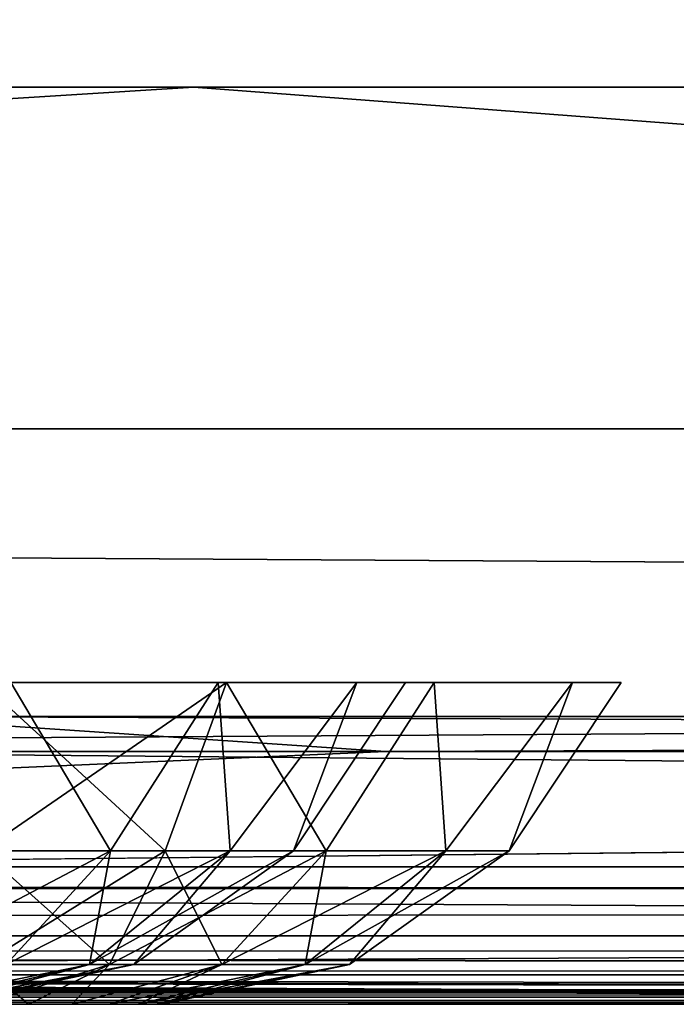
# Model space of a CAD drawing. Header units: millimetres. Extents: x -125 to 125, y -4 to 53.
# Tile 53 of 140: x -50.87 to -48.59, y -2 to 1.42. Entities that reach past the tile are written whole.
import ezdxf

# ---------------------------------------------------------------- set-up
doc = ezdxf.new("R2010")
doc.units = ezdxf.units.MM
doc.header["$LTSCALE"] = 65.185185
for name, color, linetype in [('1', 7, 'CONTINUOUS'), ('14', 7, 'CONTINUOUS'), ('173', 7, 'CONTINUOUS'), ('18', 7, 'CONTINUOUS'), ('2', 7, 'CONTINUOUS'), ('20', 7, 'CONTINUOUS'), ('205', 7, 'CONTINUOUS'), ('207', 7, 'CONTINUOUS'), ('209', 7, 'CONTINUOUS'), ('211', 7, 'CONTINUOUS'), ('221', 7, 'CONTINUOUS'), ('222', 7, 'CONTINUOUS'), ('233', 7, 'CONTINUOUS'), ('234', 7, 'CONTINUOUS'), ('257', 7, 'CONTINUOUS'), ('258', 7, 'CONTINUOUS'), ('4', 7, 'CONTINUOUS'), ('505', 7, 'CONTINUOUS'), ('507', 7, 'CONTINUOUS'), ('509', 7, 'CONTINUOUS'), ('6', 7, 'CONTINUOUS')]:
    doc.layers.add(name, color=color, linetype=linetype)

msp = doc.modelspace()

# ---------------------------------------------------------------- linework, layer by layer
at = {"layer": '1', "color": 7, "linetype": 'Continuous'}
for points in [[(-123.8345, -2, -124.334), (-41.8745, -2, -124.334), (-122.9176, -2, -122.9176), (-123.8345, -2, -124.334)], [(-42.0544, -2, 123.1456), (-123.8345, -2, 124.334), (-68.5248, -2, 122.5202), (-42.0544, -2, 123.1456)], [(-42.0544, -2, 123.762), (-123.8345, -2, 124.334), (-42.0544, -2, 123.1456), (-42.0544, -2, 123.762)], [(-42.0073, -2, 124.0654), (-123.8345, -2, 124.334), (-42.0544, -2, 123.762), (-42.0073, -2, 124.0654)], [(-41.8745, -2, 124.334), (-123.8345, -2, 124.334), (-42.0073, -2, 124.0654), (-41.8745, -2, 124.334)], [(-122.9176, -2, -122.9176), (-41.8745, -2, -124.334), (-95.8564, -2, -122.6916), (-122.9176, -2, -122.9176)], [(-95.8564, -2, -122.6916), (-41.8745, -2, -124.334), (-68.7932, -2, -122.5215), (-95.8564, -2, -122.6916)], [(-41.9694, -2, -122.742), (-68.7932, -2, -122.5215), (-42.0544, -2, -123.1456), (-41.9694, -2, -122.742)], [(-41.7281, -2, -122.4074), (-68.7932, -2, -122.5215), (-41.9694, -2, -122.742), (-41.7281, -2, -122.4074)], [(-42.0094, -2, -124.0587), (-42.0544, -2, -123.762), (-68.7932, -2, -122.5215), (-42.0094, -2, -124.0587)], [(-68.7932, -2, -122.5215), (-42.0544, -2, -123.762), (-42.0544, -2, -123.1456), (-68.7932, -2, -122.5215)], [(-41.8745, -2, -124.334), (-42.0094, -2, -124.0587), (-68.7932, -2, -122.5215), (-41.8745, -2, -124.334)], [(-41.9694, -2, 122.742), (-42.0544, -2, 123.1456), (-68.5248, -2, 122.5202), (-41.9694, -2, 122.742)], [(-41.7281, -2, 122.4074), (-41.9694, -2, 122.742), (-68.5248, -2, 122.5202), (-41.7281, -2, 122.4074)]]:
    msp.add_3dface(points, dxfattribs=at)
at = {"layer": '14', "color": 7, "linetype": 'Continuous'}
for points in [[(-123.8345, -1.5218, -124.8336), (123.8345, -1.5218, -124.8336), (123.8345, -1.7623, -124.7597), (-123.8345, -1.5218, -124.8336)], [(-123.8345, -1.5218, -124.8336), (123.8345, -1.7623, -124.7597), (-123.8345, -1.7623, -124.7597), (-123.8345, -1.5218, -124.8336)], [(123.8345, -1.7623, -124.7597), (123.8345, -1.9366, -124.5777), (-123.8345, -1.7623, -124.7597), (123.8345, -1.7623, -124.7597)], [(41.0668, -1.9508, -124.5504), (38.9332, -1.9508, -124.5504), (-123.8345, -1.7623, -124.7597), (41.0668, -1.9508, -124.5504)], [(123.8345, -1.9366, -124.5777), (41.0668, -1.9508, -124.5504), (-123.8345, -1.7623, -124.7597), (123.8345, -1.9366, -124.5777)], [(-123.8345, -1.9366, -124.5777), (-123.8345, -1.7623, -124.7597), (-41.0668, -1.9508, -124.5504), (-123.8345, -1.9366, -124.5777)], [(-38.9332, -1.9508, -124.5504), (-41.0668, -1.9508, -124.5504), (-123.8345, -1.7623, -124.7597), (-38.9332, -1.9508, -124.5504)], [(38.9332, -1.9508, -124.5504), (-38.9332, -1.9508, -124.5504), (-123.8345, -1.7623, -124.7597), (38.9332, -1.9508, -124.5504)], [(-41.8745, -2, -124.334), (-123.8345, -1.9366, -124.5777), (-41.7134, -1.9917, -124.425), (-41.8745, -2, -124.334)], [(-41.8745, -2, -124.334), (-123.8345, -2, -124.334), (-123.8345, -1.9366, -124.5777), (-41.8745, -2, -124.334)], [(-41.2741, -1.9561, -124.539), (-123.8345, -1.9366, -124.5777), (-41.0668, -1.9508, -124.5504), (-41.2741, -1.9561, -124.539)], [(-41.4902, -1.9714, -124.5008), (-123.8345, -1.9366, -124.5777), (-41.2741, -1.9561, -124.539), (-41.4902, -1.9714, -124.5008)], [(-41.7134, -1.9917, -124.425), (-123.8345, -1.9366, -124.5777), (-41.4902, -1.9714, -124.5008), (-41.7134, -1.9917, -124.425)]]:
    msp.add_3dface(points, dxfattribs=at)
at = {"layer": '173', "color": 7, "linetype": 'Continuous'}
for points in [[(-50.5531, -1.4666, -46.9264), (-51.1131, -1.4666, -47.2498), (-50.8993, -0.8814, -47.5538), (-50.5531, -1.4666, -46.9264)], [(-51.1131, -1.4666, -43.7502), (-50.5531, -1.4666, -44.0736), (-50.8993, -0.8814, -43.4462), (-51.1131, -1.4666, -43.7502)], [(-50.8993, -0.8814, -43.4462), (-50.5531, -1.4666, -44.0736), (-50.1781, -0.8814, -43.9281), (-50.8993, -0.8814, -43.4462)], [(-50.1781, -0.8814, -47.0719), (-50.5531, -1.4666, -46.9264), (-50.8993, -0.8814, -47.5538), (-50.1781, -0.8814, -47.0719)], [(-50.5531, -1.4666, -44.0736), (-50.1374, -1.4666, -44.569), (-50.1781, -0.8814, -43.9281), (-50.5531, -1.4666, -44.0736)], [(-50.1374, -1.4666, -46.431), (-50.5531, -1.4666, -46.9264), (-50.1781, -0.8814, -47.0719), (-50.1374, -1.4666, -46.431)], [(-50.1781, -0.8814, -43.9281), (-50.1374, -1.4666, -44.569), (-49.6962, -0.8814, -44.6493), (-50.1781, -0.8814, -43.9281)], [(-49.6962, -0.8814, -46.3507), (-50.1374, -1.4666, -46.431), (-50.1781, -0.8814, -47.0719), (-49.6962, -0.8814, -46.3507)], [(-50.1374, -1.4666, -44.569), (-49.9162, -1.4666, -45.1767), (-49.6962, -0.8814, -44.6493), (-50.1374, -1.4666, -44.569)], [(-49.9162, -1.4666, -45.8233), (-50.1374, -1.4666, -46.431), (-49.6962, -0.8814, -46.3507), (-49.9162, -1.4666, -45.8233)], [(-49.9162, -1.4666, -45.1767), (-49.9162, -1.4666, -45.8233), (-49.527, -0.8814, -45.5), (-49.9162, -1.4666, -45.1767)], [(-49.6962, -0.8814, -44.6493), (-49.9162, -1.4666, -45.1767), (-49.527, -0.8814, -45.5), (-49.6962, -0.8814, -44.6493)], [(-49.527, -0.8814, -45.5), (-49.9162, -1.4666, -45.8233), (-49.6962, -0.8814, -46.3507), (-49.527, -0.8814, -45.5)], [(-50.5531, -1.4666, -46.9264), (-51.306, -1.8612, -46.72), (-51.1131, -1.4666, -47.2498), (-50.5531, -1.4666, -46.9264)], [(-50.9155, -1.8612, -46.4945), (-51.306, -1.8612, -46.72), (-50.5531, -1.4666, -46.9264), (-50.9155, -1.8612, -46.4945)], [(-51.1131, -1.4666, -43.7502), (-50.9155, -1.8612, -44.5055), (-50.5531, -1.4666, -44.0736), (-51.1131, -1.4666, -43.7502)], [(-50.1374, -1.4666, -46.431), (-50.9155, -1.8612, -46.4945), (-50.5531, -1.4666, -46.9264), (-50.1374, -1.4666, -46.431)], [(-50.6257, -1.8612, -46.1491), (-50.9155, -1.8612, -46.4945), (-50.1374, -1.4666, -46.431), (-50.6257, -1.8612, -46.1491)], [(-50.9155, -1.8612, -44.5055), (-50.6257, -1.8612, -44.8509), (-50.5531, -1.4666, -44.0736), (-50.9155, -1.8612, -44.5055)], [(-49.9162, -1.4666, -45.8233), (-50.6257, -1.8612, -46.1491), (-50.1374, -1.4666, -46.431), (-49.9162, -1.4666, -45.8233)], [(-50.4715, -1.8612, -45.7254), (-50.6257, -1.8612, -46.1491), (-49.9162, -1.4666, -45.8233), (-50.4715, -1.8612, -45.7254)], [(-50.5531, -1.4666, -44.0736), (-50.6257, -1.8612, -44.8509), (-50.1374, -1.4666, -44.569), (-50.5531, -1.4666, -44.0736)], [(-50.6257, -1.8612, -44.8509), (-50.4715, -1.8612, -45.2746), (-50.1374, -1.4666, -44.569), (-50.6257, -1.8612, -44.8509)], [(-49.9162, -1.4666, -45.1767), (-50.4715, -1.8612, -45.7254), (-49.9162, -1.4666, -45.8233), (-49.9162, -1.4666, -45.1767)], [(-50.1374, -1.4666, -44.569), (-50.4715, -1.8612, -45.2746), (-49.9162, -1.4666, -45.1767), (-50.1374, -1.4666, -44.569)], [(-50.4715, -1.8612, -45.2746), (-50.4715, -1.8612, -45.7254), (-49.9162, -1.4666, -45.1767), (-50.4715, -1.8612, -45.2746)], [(-50.6257, -1.8612, -46.1491), (-51.3077, -2, -45.9423), (-50.9155, -1.8612, -46.4945), (-50.6257, -1.8612, -46.1491)], [(-51.2083, -2, -45.8128), (-51.3077, -2, -45.9423), (-50.6257, -1.8612, -46.1491), (-51.2083, -2, -45.8128)], [(-50.4715, -1.8612, -45.7254), (-51.2083, -2, -45.8128), (-50.6257, -1.8612, -46.1491), (-50.4715, -1.8612, -45.7254)], [(-51.1458, -2, -45.6619), (-51.2083, -2, -45.8128), (-50.4715, -1.8612, -45.7254), (-51.1458, -2, -45.6619)], [(-50.9155, -1.8612, -44.5055), (-51.2083, -2, -45.1872), (-50.6257, -1.8612, -44.8509), (-50.9155, -1.8612, -44.5055)], [(-51.2083, -2, -45.1872), (-51.1458, -2, -45.3381), (-50.6257, -1.8612, -44.8509), (-51.2083, -2, -45.1872)], [(-50.6257, -1.8612, -44.8509), (-51.1458, -2, -45.3381), (-50.4715, -1.8612, -45.2746), (-50.6257, -1.8612, -44.8509)], [(-51.1458, -2, -45.3381), (-51.1244, -2, -45.5), (-50.4715, -1.8612, -45.2746), (-51.1458, -2, -45.3381)], [(-51.1244, -2, -45.5), (-51.1458, -2, -45.6619), (-50.4715, -1.8612, -45.7254), (-51.1244, -2, -45.5)], [(-50.4715, -1.8612, -45.2746), (-51.1244, -2, -45.5), (-50.4715, -1.8612, -45.7254), (-50.4715, -1.8612, -45.2746)]]:
    msp.add_3dface(points, dxfattribs=at)
at = {"layer": '18', "color": 7, "linetype": 'Continuous'}
for points in [[(123.8345, -1.5218, 124.8336), (-123.8345, -1.5218, 124.8336), (-123.8345, -1.7623, 124.7597), (123.8345, -1.5218, 124.8336)], [(123.8345, -1.5218, 124.8336), (-123.8345, -1.7623, 124.7597), (123.8345, -1.7623, 124.7597), (123.8345, -1.5218, 124.8336)], [(-123.8345, -1.7623, 124.7597), (-123.8345, -1.9366, 124.5777), (123.8345, -1.7623, 124.7597), (-123.8345, -1.7623, 124.7597)], [(-123.8345, -1.9366, 124.5777), (-41.0668, -1.9508, 124.5504), (123.8345, -1.7623, 124.7597), (-123.8345, -1.9366, 124.5777)], [(-123.8345, -1.9366, 124.5777), (-123.8345, -2, 124.334), (-41.0668, -1.9508, 124.5504), (-123.8345, -1.9366, 124.5777)], [(-41.0668, -1.9508, 124.5504), (-123.8345, -2, 124.334), (-41.2731, -1.956, 124.5391), (-41.0668, -1.9508, 124.5504)], [(-41.2731, -1.956, 124.5391), (-123.8345, -2, 124.334), (-41.5021, -1.9724, 124.4978), (-41.2731, -1.956, 124.5391)], [(-41.5021, -1.9724, 124.4978), (-123.8345, -2, 124.334), (-41.7201, -1.9922, 124.422), (-41.5021, -1.9724, 124.4978)], [(-123.8345, -2, 124.334), (-41.8745, -2, 124.334), (-41.7201, -1.9922, 124.422), (-123.8345, -2, 124.334)]]:
    msp.add_3dface(points, dxfattribs=at)
at = {"layer": '2', "color": 7, "linetype": 'Continuous'}
for points in [[(-123.901, 0, 124.9), (123.901, 0, 124.9), (-123.901, 0, -124.9), (-123.901, 0, 124.9)], [(-123.901, 0, -124.9), (123.901, 0, 124.9), (123.901, 0, -124.9), (-123.901, 0, -124.9)]]:
    msp.add_3dface(points, dxfattribs=at)
at = {"layer": '20', "color": 7, "linetype": 'Continuous'}
for points in [[(17.1336, -1, 120.1095), (-120.6472, -1, 119.9336), (120.6472, -1, 119.9336), (17.1336, -1, 120.1095)], [(-17.1336, -1, -120.1095), (-120.6472, -1, -119.9336), (-120.5945, -1, -120.2479), (-17.1336, -1, -120.1095)], [(120.6472, -1, -119.9336), (-120.6472, -1, -119.9336), (-17.1336, -1, -120.1095), (120.6472, -1, -119.9336)], [(120.3783, -1, -85.6675), (-120.6472, -1, -119.9336), (120.6472, -1, -119.9336), (120.3783, -1, -85.6675)], [(-120.3783, -1, -85.6675), (-120.6472, -1, -119.9336), (120.3783, -1, -85.6675), (-120.3783, -1, -85.6675)], [(-17.1336, -1, 120.1095), (-120.6472, -1, 119.9336), (17.1336, -1, 120.1095), (-17.1336, -1, 120.1095)], [(-51.4007, -1, 120.1991), (-120.6472, -1, 119.9336), (-17.1336, -1, 120.1095), (-51.4007, -1, 120.1991)], [(-120.6472, -1, 119.9336), (-120.3783, -1, 85.6675), (120.6472, -1, 119.9336), (-120.6472, -1, 119.9336)], [(-51.4007, -1, -120.1991), (-17.1336, -1, -120.1095), (-120.5945, -1, -120.2479), (-51.4007, -1, -120.1991)], [(120.1991, -1, -51.4007), (-120.3783, -1, -85.6675), (120.3783, -1, -85.6675), (120.1991, -1, -51.4007)], [(-120.1991, -1, -51.4007), (-120.3783, -1, -85.6675), (120.1991, -1, -51.4007), (-120.1991, -1, -51.4007)], [(120.6472, -1, 119.9336), (-120.3783, -1, 85.6675), (120.3783, -1, 85.6675), (120.6472, -1, 119.9336)], [(-120.3783, -1, 85.6675), (-120.1991, -1, 51.4007), (120.3783, -1, 85.6675), (-120.3783, -1, 85.6675)], [(-120.1991, -1, 51.4007), (-120.1095, -1, 17.1336), (120.1991, -1, 51.4007), (-120.1991, -1, 51.4007)], [(120.1095, -1, -17.1336), (-120.1991, -1, -51.4007), (120.1991, -1, -51.4007), (120.1095, -1, -17.1336)], [(-120.1095, -1, -17.1336), (-120.1991, -1, -51.4007), (120.1095, -1, -17.1336), (-120.1095, -1, -17.1336)], [(120.3783, -1, 85.6675), (-120.1991, -1, 51.4007), (120.1991, -1, 51.4007), (120.3783, -1, 85.6675)], [(120.1095, -1, 17.1336), (-120.1095, -1, -17.1336), (120.1095, -1, -17.1336), (120.1095, -1, 17.1336)], [(-120.1095, -1, 17.1336), (-120.1095, -1, -17.1336), (120.1095, -1, 17.1336), (-120.1095, -1, 17.1336)], [(120.1991, -1, 51.4007), (-120.1095, -1, 17.1336), (120.1095, -1, 17.1336), (120.1991, -1, 51.4007)]]:
    msp.add_3dface(points, dxfattribs=at)
at = {"layer": '205', "color": 7, "linetype": 'Continuous'}
for points in [[(-84.8372, -1.1213, 120.4942), (-51.4007, -1, 120.1991), (-49.5959, -1.1213, 120.3134), (-84.8372, -1.1213, 120.4942)], [(-51.4007, -1, 120.1991), (-17.1336, -1, 120.1095), (-49.5959, -1.1213, 120.3134), (-51.4007, -1, 120.1991)], [(-49.5959, -1.1213, 120.3134), (-17.1336, -1, 120.1095), (-15.4791, -1.1213, 120.2287), (-49.5959, -1.1213, 120.3134)]]:
    msp.add_3dface(points, dxfattribs=at)
at = {"layer": '207', "color": 7, "linetype": 'Continuous'}
for points in [[(-18.381, -1.1213, -120.2325), (-51.4007, -1, -120.1991), (-52.2724, -1.1213, -120.3239), (-18.381, -1.1213, -120.2325)], [(-17.1336, -1, -120.1095), (-51.4007, -1, -120.1991), (-18.381, -1.1213, -120.2325), (-17.1336, -1, -120.1095)]]:
    msp.add_3dface(points, dxfattribs=at)
at = {"layer": '209', "color": 7, "linetype": 'Continuous'}
for points in [[(-52.2724, -1.1213, -120.3239), (-60.452, -1.5981, -120.9804), (0, -1.5981, -120.8409), (-52.2724, -1.1213, -120.3239)], [(-18.381, -1.1213, -120.2325), (-52.2724, -1.1213, -120.3239), (0, -1.5981, -120.8409), (-18.381, -1.1213, -120.2325)], [(-60.9384, -1.898, -121.7069), (0, -1.898, -121.5652), (-60.452, -1.5981, -120.9804), (-60.9384, -1.898, -121.7069)], [(-60.452, -1.5981, -120.9804), (0, -1.898, -121.5652), (0, -1.5981, -120.8409), (-60.452, -1.5981, -120.9804)], [(-68.7932, -2, -122.5215), (-41.7281, -2, -122.4074), (-60.9384, -1.898, -121.7069), (-68.7932, -2, -122.5215)], [(-39.9999, -1.9921, -122.1848), (-38.9409, -1.9923, -122.1843), (-60.9384, -1.898, -121.7069), (-39.9999, -1.9921, -122.1848)], [(-41.0589, -1.9919, -122.1852), (-39.9999, -1.9921, -122.1848), (-60.9384, -1.898, -121.7069), (-41.0589, -1.9919, -122.1852)], [(-41.4151, -1.9955, -122.242), (-41.0589, -1.9919, -122.1852), (-60.9384, -1.898, -121.7069), (-41.4151, -1.9955, -122.242)], [(-41.4207, -1.9956, -122.2438), (-41.4151, -1.9955, -122.242), (-60.9384, -1.898, -121.7069), (-41.4207, -1.9956, -122.2438)], [(-41.7281, -2, -122.4074), (-41.4207, -1.9956, -122.2438), (-60.9384, -1.898, -121.7069), (-41.7281, -2, -122.4074)], [(-38.9409, -1.9923, -122.1843), (-12.7914, -2, -122.3471), (-60.9384, -1.898, -121.7069), (-38.9409, -1.9923, -122.1843)], [(-60.9384, -1.898, -121.7069), (-12.7914, -2, -122.3471), (0, -1.898, -121.5652), (-60.9384, -1.898, -121.7069)]]:
    msp.add_3dface(points, dxfattribs=at)
at = {"layer": '211', "color": 7, "linetype": 'Continuous'}
for points in [[(-84.8372, -1.1213, 120.4942), (-49.5959, -1.1213, 120.3134), (-60.452, -1.5981, 120.9804), (-84.8372, -1.1213, 120.4942)], [(-49.5959, -1.1213, 120.3134), (-15.4791, -1.1213, 120.2287), (-60.452, -1.5981, 120.9804), (-49.5959, -1.1213, 120.3134)], [(-15.4791, -1.1213, 120.2287), (0, -1.5981, 120.8409), (-60.452, -1.5981, 120.9804), (-15.4791, -1.1213, 120.2287)], [(0, -1.5981, 120.8409), (-60.9384, -1.898, 121.7069), (-60.452, -1.5981, 120.9804), (0, -1.5981, 120.8409)], [(0, -1.898, 121.5652), (-60.9384, -1.898, 121.7069), (0, -1.5981, 120.8409), (0, -1.898, 121.5652)], [(-41.7281, -2, 122.4074), (-68.5248, -2, 122.5202), (-60.9384, -1.898, 121.7069), (-41.7281, -2, 122.4074)], [(0, -1.898, 121.5652), (-41.0589, -1.9919, 122.1852), (-60.9384, -1.898, 121.7069), (0, -1.898, 121.5652)], [(-41.0589, -1.9919, 122.1852), (-41.4151, -1.9955, 122.2419), (-60.9384, -1.898, 121.7069), (-41.0589, -1.9919, 122.1852)], [(-41.4151, -1.9955, 122.2419), (-41.4259, -1.9957, 122.2456), (-60.9384, -1.898, 121.7069), (-41.4151, -1.9955, 122.2419)], [(-41.4259, -1.9957, 122.2456), (-41.7281, -2, 122.4074), (-60.9384, -1.898, 121.7069), (-41.4259, -1.9957, 122.2456)]]:
    msp.add_3dface(points, dxfattribs=at)
at = {"layer": '221', "color": 7, "linetype": 'Continuous'}
for points in [[(-51, -2, 45.6256), (-51, -2, 44.3744), (-50.8381, -2, 44.3958), (-51, -2, 45.6256)], [(-50.8381, -2, 45.6042), (-51, -2, 45.6256), (-50.8381, -2, 44.3958), (-50.8381, -2, 45.6042)], [(-50.6872, -2, 45.5417), (-50.8381, -2, 45.6042), (-50.6872, -2, 44.4583), (-50.6872, -2, 45.5417)], [(-50.6872, -2, 44.4583), (-50.8381, -2, 45.6042), (-50.8381, -2, 44.3958), (-50.6872, -2, 44.4583)], [(-50.5577, -2, 45.4423), (-50.6872, -2, 45.5417), (-50.5577, -2, 44.5577), (-50.5577, -2, 45.4423)], [(-50.5577, -2, 44.5577), (-50.6872, -2, 45.5417), (-50.6872, -2, 44.4583), (-50.5577, -2, 44.5577)], [(-50.4583, -2, 44.6872), (-50.5577, -2, 45.4423), (-50.5577, -2, 44.5577), (-50.4583, -2, 44.6872)], [(-50.4583, -2, 45.3128), (-50.5577, -2, 45.4423), (-50.4583, -2, 44.6872), (-50.4583, -2, 45.3128)], [(-50.3958, -2, 45.1619), (-50.4583, -2, 45.3128), (-50.3958, -2, 44.8381), (-50.3958, -2, 45.1619)], [(-50.3958, -2, 44.8381), (-50.4583, -2, 45.3128), (-50.4583, -2, 44.6872), (-50.3958, -2, 44.8381)], [(-50.3744, -2, 45), (-50.3958, -2, 45.1619), (-50.3958, -2, 44.8381), (-50.3744, -2, 45)]]:
    msp.add_3dface(points, dxfattribs=at)
at = {"layer": '222', "color": 7, "linetype": 'Continuous'}
for points in [[(-51, -0.8814, 47.223), (-50.3631, -1.4666, 46.7498), (-50.1493, -0.8814, 47.0538), (-51, -0.8814, 47.223)], [(-51, -1.4666, 46.8621), (-50.3631, -1.4666, 46.7498), (-51, -0.8814, 47.223), (-51, -1.4666, 46.8621)], [(-51, -1.4666, 43.1379), (-51, -0.8814, 42.777), (-50.1493, -0.8814, 42.9462), (-51, -1.4666, 43.1379)], [(-50.3631, -1.4666, 43.2502), (-51, -1.4666, 43.1379), (-50.1493, -0.8814, 42.9462), (-50.3631, -1.4666, 43.2502)], [(-49.8031, -1.4666, 43.5736), (-50.3631, -1.4666, 43.2502), (-50.1493, -0.8814, 42.9462), (-49.8031, -1.4666, 43.5736)], [(-50.3631, -1.4666, 46.7498), (-49.8031, -1.4666, 46.4264), (-50.1493, -0.8814, 47.0538), (-50.3631, -1.4666, 46.7498)], [(-49.4281, -0.8814, 43.4281), (-49.8031, -1.4666, 43.5736), (-50.1493, -0.8814, 42.9462), (-49.4281, -0.8814, 43.4281)], [(-50.1493, -0.8814, 47.0538), (-49.8031, -1.4666, 46.4264), (-49.4281, -0.8814, 46.5719), (-50.1493, -0.8814, 47.0538)], [(-49.3874, -1.4666, 44.069), (-49.8031, -1.4666, 43.5736), (-49.4281, -0.8814, 43.4281), (-49.3874, -1.4666, 44.069)], [(-49.8031, -1.4666, 46.4264), (-49.3874, -1.4666, 45.931), (-49.4281, -0.8814, 46.5719), (-49.8031, -1.4666, 46.4264)], [(-48.9462, -0.8814, 44.1493), (-49.3874, -1.4666, 44.069), (-49.4281, -0.8814, 43.4281), (-48.9462, -0.8814, 44.1493)], [(-49.4281, -0.8814, 46.5719), (-49.3874, -1.4666, 45.931), (-48.9462, -0.8814, 45.8507), (-49.4281, -0.8814, 46.5719)], [(-49.1662, -1.4666, 44.6767), (-49.3874, -1.4666, 44.069), (-48.9462, -0.8814, 44.1493), (-49.1662, -1.4666, 44.6767)], [(-49.3874, -1.4666, 45.931), (-49.1662, -1.4666, 45.3233), (-48.9462, -0.8814, 45.8507), (-49.3874, -1.4666, 45.931)], [(-48.777, -0.8814, 45), (-49.1662, -1.4666, 44.6767), (-48.9462, -0.8814, 44.1493), (-48.777, -0.8814, 45)], [(-48.9462, -0.8814, 45.8507), (-49.1662, -1.4666, 45.3233), (-48.777, -0.8814, 45), (-48.9462, -0.8814, 45.8507)], [(-49.1662, -1.4666, 45.3233), (-49.1662, -1.4666, 44.6767), (-48.777, -0.8814, 45), (-49.1662, -1.4666, 45.3233)], [(-50.556, -1.8612, 43.78), (-51, -1.8612, 43.7017), (-50.3631, -1.4666, 43.2502), (-50.556, -1.8612, 43.78)], [(-51, -1.4666, 46.8621), (-50.556, -1.8612, 46.22), (-50.3631, -1.4666, 46.7498), (-51, -1.4666, 46.8621)], [(-51, -1.8612, 46.2983), (-50.556, -1.8612, 46.22), (-51, -1.4666, 46.8621), (-51, -1.8612, 46.2983)], [(-51, -1.8612, 43.7017), (-51, -1.4666, 43.1379), (-50.3631, -1.4666, 43.2502), (-51, -1.8612, 43.7017)], [(-50.1655, -1.8612, 44.0055), (-50.556, -1.8612, 43.78), (-49.8031, -1.4666, 43.5736), (-50.1655, -1.8612, 44.0055)], [(-50.556, -1.8612, 46.22), (-50.1655, -1.8612, 45.9945), (-50.3631, -1.4666, 46.7498), (-50.556, -1.8612, 46.22)], [(-49.8031, -1.4666, 43.5736), (-50.556, -1.8612, 43.78), (-50.3631, -1.4666, 43.2502), (-49.8031, -1.4666, 43.5736)], [(-50.3631, -1.4666, 46.7498), (-50.1655, -1.8612, 45.9945), (-49.8031, -1.4666, 46.4264), (-50.3631, -1.4666, 46.7498)], [(-49.3874, -1.4666, 44.069), (-50.1655, -1.8612, 44.0055), (-49.8031, -1.4666, 43.5736), (-49.3874, -1.4666, 44.069)], [(-49.8757, -1.8612, 44.3509), (-50.1655, -1.8612, 44.0055), (-49.3874, -1.4666, 44.069), (-49.8757, -1.8612, 44.3509)], [(-50.1655, -1.8612, 45.9945), (-49.8757, -1.8612, 45.6491), (-49.8031, -1.4666, 46.4264), (-50.1655, -1.8612, 45.9945)], [(-49.1662, -1.4666, 44.6767), (-49.8757, -1.8612, 44.3509), (-49.3874, -1.4666, 44.069), (-49.1662, -1.4666, 44.6767)], [(-49.7215, -1.8612, 44.7746), (-49.8757, -1.8612, 44.3509), (-49.1662, -1.4666, 44.6767), (-49.7215, -1.8612, 44.7746)], [(-49.8031, -1.4666, 46.4264), (-49.8757, -1.8612, 45.6491), (-49.3874, -1.4666, 45.931), (-49.8031, -1.4666, 46.4264)], [(-49.8757, -1.8612, 45.6491), (-49.7215, -1.8612, 45.2254), (-49.3874, -1.4666, 45.931), (-49.8757, -1.8612, 45.6491)], [(-49.1662, -1.4666, 45.3233), (-49.7215, -1.8612, 44.7746), (-49.1662, -1.4666, 44.6767), (-49.1662, -1.4666, 45.3233)], [(-49.3874, -1.4666, 45.931), (-49.7215, -1.8612, 45.2254), (-49.1662, -1.4666, 45.3233), (-49.3874, -1.4666, 45.931)], [(-49.7215, -1.8612, 45.2254), (-49.7215, -1.8612, 44.7746), (-49.1662, -1.4666, 45.3233), (-49.7215, -1.8612, 45.2254)], [(-51, -2, 45.6256), (-50.8381, -2, 45.6042), (-51, -1.8612, 46.2983), (-51, -2, 45.6256)], [(-50.556, -1.8612, 43.78), (-51, -2, 44.3744), (-51, -1.8612, 43.7017), (-50.556, -1.8612, 43.78)], [(-51, -1.8612, 46.2983), (-50.8381, -2, 45.6042), (-50.556, -1.8612, 46.22), (-51, -1.8612, 46.2983)], [(-50.8381, -2, 44.3958), (-51, -2, 44.3744), (-50.556, -1.8612, 43.78), (-50.8381, -2, 44.3958)], [(-50.6872, -2, 44.4583), (-50.8381, -2, 44.3958), (-50.556, -1.8612, 43.78), (-50.6872, -2, 44.4583)], [(-50.8381, -2, 45.6042), (-50.6872, -2, 45.5417), (-50.556, -1.8612, 46.22), (-50.8381, -2, 45.6042)], [(-50.1655, -1.8612, 44.0055), (-50.6872, -2, 44.4583), (-50.556, -1.8612, 43.78), (-50.1655, -1.8612, 44.0055)], [(-50.5577, -2, 44.5577), (-50.6872, -2, 44.4583), (-50.1655, -1.8612, 44.0055), (-50.5577, -2, 44.5577)], [(-50.6872, -2, 45.5417), (-50.5577, -2, 45.4423), (-50.1655, -1.8612, 45.9945), (-50.6872, -2, 45.5417)], [(-50.556, -1.8612, 46.22), (-50.6872, -2, 45.5417), (-50.1655, -1.8612, 45.9945), (-50.556, -1.8612, 46.22)], [(-49.8757, -1.8612, 44.3509), (-50.5577, -2, 44.5577), (-50.1655, -1.8612, 44.0055), (-49.8757, -1.8612, 44.3509)], [(-50.5577, -2, 45.4423), (-50.4583, -2, 45.3128), (-50.1655, -1.8612, 45.9945), (-50.5577, -2, 45.4423)], [(-50.4583, -2, 44.6872), (-50.5577, -2, 44.5577), (-49.8757, -1.8612, 44.3509), (-50.4583, -2, 44.6872)], [(-50.4583, -2, 45.3128), (-50.3958, -2, 45.1619), (-49.8757, -1.8612, 45.6491), (-50.4583, -2, 45.3128)], [(-50.1655, -1.8612, 45.9945), (-50.4583, -2, 45.3128), (-49.8757, -1.8612, 45.6491), (-50.1655, -1.8612, 45.9945)], [(-49.7215, -1.8612, 44.7746), (-50.4583, -2, 44.6872), (-49.8757, -1.8612, 44.3509), (-49.7215, -1.8612, 44.7746)], [(-50.3958, -2, 44.8381), (-50.4583, -2, 44.6872), (-49.7215, -1.8612, 44.7746), (-50.3958, -2, 44.8381)], [(-50.3958, -2, 45.1619), (-50.3744, -2, 45), (-49.7215, -1.8612, 45.2254), (-50.3958, -2, 45.1619)], [(-49.8757, -1.8612, 45.6491), (-50.3958, -2, 45.1619), (-49.7215, -1.8612, 45.2254), (-49.8757, -1.8612, 45.6491)], [(-50.3744, -2, 45), (-50.3958, -2, 44.8381), (-49.7215, -1.8612, 44.7746), (-50.3744, -2, 45)], [(-49.7215, -1.8612, 45.2254), (-50.3744, -2, 45), (-49.7215, -1.8612, 44.7746), (-49.7215, -1.8612, 45.2254)]]:
    msp.add_3dface(points, dxfattribs=at)
at = {"layer": '233', "color": 7, "linetype": 'Continuous'}
for points in [[(-50.8381, -2, -54.8958), (-51, -2, -54.8744), (-50.8381, -2, -56.1042), (-50.8381, -2, -54.8958)], [(-51, -2, -54.8744), (-51, -2, -56.1256), (-50.8381, -2, -56.1042), (-51, -2, -54.8744)], [(-50.6872, -2, -56.0417), (-50.8381, -2, -54.8958), (-50.8381, -2, -56.1042), (-50.6872, -2, -56.0417)], [(-50.6872, -2, -54.9583), (-50.8381, -2, -54.8958), (-50.6872, -2, -56.0417), (-50.6872, -2, -54.9583)], [(-50.5577, -2, -55.0577), (-50.6872, -2, -54.9583), (-50.5577, -2, -55.9423), (-50.5577, -2, -55.0577)], [(-50.5577, -2, -55.9423), (-50.6872, -2, -54.9583), (-50.6872, -2, -56.0417), (-50.5577, -2, -55.9423)], [(-50.4583, -2, -55.1872), (-50.5577, -2, -55.0577), (-50.4583, -2, -55.8128), (-50.4583, -2, -55.1872)], [(-50.4583, -2, -55.8128), (-50.5577, -2, -55.0577), (-50.5577, -2, -55.9423), (-50.4583, -2, -55.8128)], [(-50.3958, -2, -55.3381), (-50.4583, -2, -55.1872), (-50.3958, -2, -55.6619), (-50.3958, -2, -55.3381)], [(-50.3958, -2, -55.6619), (-50.4583, -2, -55.1872), (-50.4583, -2, -55.8128), (-50.3958, -2, -55.6619)], [(-50.3744, -2, -55.5), (-50.3958, -2, -55.3381), (-50.3958, -2, -55.6619), (-50.3744, -2, -55.5)]]:
    msp.add_3dface(points, dxfattribs=at)
at = {"layer": '234', "color": 7, "linetype": 'Continuous'}
for points in [[(-51, -0.8814, -53.277), (-50.3631, -1.4666, -53.7502), (-50.1493, -0.8814, -53.4462), (-51, -0.8814, -53.277)], [(-51, -1.4666, -53.6379), (-50.3631, -1.4666, -53.7502), (-51, -0.8814, -53.277), (-51, -1.4666, -53.6379)], [(-51, -1.4666, -57.3621), (-51, -0.8814, -57.723), (-50.1493, -0.8814, -57.5538), (-51, -1.4666, -57.3621)], [(-50.3631, -1.4666, -57.2498), (-51, -1.4666, -57.3621), (-50.1493, -0.8814, -57.5538), (-50.3631, -1.4666, -57.2498)], [(-49.8031, -1.4666, -56.9264), (-50.3631, -1.4666, -57.2498), (-50.1493, -0.8814, -57.5538), (-49.8031, -1.4666, -56.9264)], [(-50.3631, -1.4666, -53.7502), (-49.8031, -1.4666, -54.0736), (-50.1493, -0.8814, -53.4462), (-50.3631, -1.4666, -53.7502)], [(-49.4281, -0.8814, -57.0719), (-49.8031, -1.4666, -56.9264), (-50.1493, -0.8814, -57.5538), (-49.4281, -0.8814, -57.0719)], [(-50.1493, -0.8814, -53.4462), (-49.8031, -1.4666, -54.0736), (-49.4281, -0.8814, -53.9281), (-50.1493, -0.8814, -53.4462)], [(-49.8031, -1.4666, -54.0736), (-49.3874, -1.4666, -54.569), (-49.4281, -0.8814, -53.9281), (-49.8031, -1.4666, -54.0736)], [(-49.3874, -1.4666, -56.431), (-49.8031, -1.4666, -56.9264), (-49.4281, -0.8814, -57.0719), (-49.3874, -1.4666, -56.431)], [(-48.9462, -0.8814, -56.3507), (-49.3874, -1.4666, -56.431), (-49.4281, -0.8814, -57.0719), (-48.9462, -0.8814, -56.3507)], [(-49.4281, -0.8814, -53.9281), (-49.3874, -1.4666, -54.569), (-48.9462, -0.8814, -54.6493), (-49.4281, -0.8814, -53.9281)], [(-49.1662, -1.4666, -55.8233), (-49.3874, -1.4666, -56.431), (-48.9462, -0.8814, -56.3507), (-49.1662, -1.4666, -55.8233)], [(-49.3874, -1.4666, -54.569), (-49.1662, -1.4666, -55.1767), (-48.9462, -0.8814, -54.6493), (-49.3874, -1.4666, -54.569)], [(-48.777, -0.8814, -55.5), (-49.1662, -1.4666, -55.8233), (-48.9462, -0.8814, -56.3507), (-48.777, -0.8814, -55.5)], [(-48.9462, -0.8814, -54.6493), (-49.1662, -1.4666, -55.1767), (-48.777, -0.8814, -55.5), (-48.9462, -0.8814, -54.6493)], [(-49.1662, -1.4666, -55.1767), (-49.1662, -1.4666, -55.8233), (-48.777, -0.8814, -55.5), (-49.1662, -1.4666, -55.1767)], [(-51, -1.4666, -53.6379), (-50.556, -1.8612, -54.28), (-50.3631, -1.4666, -53.7502), (-51, -1.4666, -53.6379)], [(-51, -1.8612, -54.2017), (-50.556, -1.8612, -54.28), (-51, -1.4666, -53.6379), (-51, -1.8612, -54.2017)], [(-51, -1.8612, -56.7983), (-51, -1.4666, -57.3621), (-50.3631, -1.4666, -57.2498), (-51, -1.8612, -56.7983)], [(-50.556, -1.8612, -56.72), (-51, -1.8612, -56.7983), (-50.3631, -1.4666, -57.2498), (-50.556, -1.8612, -56.72)], [(-50.556, -1.8612, -54.28), (-50.1655, -1.8612, -54.5055), (-50.3631, -1.4666, -53.7502), (-50.556, -1.8612, -54.28)], [(-49.8031, -1.4666, -56.9264), (-50.556, -1.8612, -56.72), (-50.3631, -1.4666, -57.2498), (-49.8031, -1.4666, -56.9264)], [(-50.1655, -1.8612, -56.4945), (-50.556, -1.8612, -56.72), (-49.8031, -1.4666, -56.9264), (-50.1655, -1.8612, -56.4945)], [(-50.3631, -1.4666, -53.7502), (-50.1655, -1.8612, -54.5055), (-49.8031, -1.4666, -54.0736), (-50.3631, -1.4666, -53.7502)], [(-49.8757, -1.8612, -56.1491), (-50.1655, -1.8612, -56.4945), (-49.3874, -1.4666, -56.431), (-49.8757, -1.8612, -56.1491)], [(-50.1655, -1.8612, -54.5055), (-49.8757, -1.8612, -54.8509), (-49.8031, -1.4666, -54.0736), (-50.1655, -1.8612, -54.5055)], [(-49.3874, -1.4666, -56.431), (-50.1655, -1.8612, -56.4945), (-49.8031, -1.4666, -56.9264), (-49.3874, -1.4666, -56.431)], [(-49.7215, -1.8612, -55.7254), (-49.8757, -1.8612, -56.1491), (-49.1662, -1.4666, -55.8233), (-49.7215, -1.8612, -55.7254)], [(-49.8031, -1.4666, -54.0736), (-49.8757, -1.8612, -54.8509), (-49.3874, -1.4666, -54.569), (-49.8031, -1.4666, -54.0736)], [(-49.8757, -1.8612, -54.8509), (-49.7215, -1.8612, -55.2746), (-49.3874, -1.4666, -54.569), (-49.8757, -1.8612, -54.8509)], [(-49.1662, -1.4666, -55.8233), (-49.8757, -1.8612, -56.1491), (-49.3874, -1.4666, -56.431), (-49.1662, -1.4666, -55.8233)], [(-49.1662, -1.4666, -55.1767), (-49.7215, -1.8612, -55.7254), (-49.1662, -1.4666, -55.8233), (-49.1662, -1.4666, -55.1767)], [(-49.3874, -1.4666, -54.569), (-49.7215, -1.8612, -55.2746), (-49.1662, -1.4666, -55.1767), (-49.3874, -1.4666, -54.569)], [(-49.7215, -1.8612, -55.2746), (-49.7215, -1.8612, -55.7254), (-49.1662, -1.4666, -55.1767), (-49.7215, -1.8612, -55.2746)], [(-51, -2, -54.8744), (-50.8381, -2, -54.8958), (-51, -1.8612, -54.2017), (-51, -2, -54.8744)], [(-51, -1.8612, -54.2017), (-50.8381, -2, -54.8958), (-50.556, -1.8612, -54.28), (-51, -1.8612, -54.2017)], [(-50.556, -1.8612, -56.72), (-51, -2, -56.1256), (-51, -1.8612, -56.7983), (-50.556, -1.8612, -56.72)], [(-50.8381, -2, -56.1042), (-51, -2, -56.1256), (-50.556, -1.8612, -56.72), (-50.8381, -2, -56.1042)], [(-50.6872, -2, -56.0417), (-50.8381, -2, -56.1042), (-50.556, -1.8612, -56.72), (-50.6872, -2, -56.0417)], [(-50.8381, -2, -54.8958), (-50.6872, -2, -54.9583), (-50.556, -1.8612, -54.28), (-50.8381, -2, -54.8958)], [(-50.1655, -1.8612, -56.4945), (-50.6872, -2, -56.0417), (-50.556, -1.8612, -56.72), (-50.1655, -1.8612, -56.4945)], [(-50.5577, -2, -55.9423), (-50.6872, -2, -56.0417), (-50.1655, -1.8612, -56.4945), (-50.5577, -2, -55.9423)], [(-50.6872, -2, -54.9583), (-50.5577, -2, -55.0577), (-50.1655, -1.8612, -54.5055), (-50.6872, -2, -54.9583)], [(-50.556, -1.8612, -54.28), (-50.6872, -2, -54.9583), (-50.1655, -1.8612, -54.5055), (-50.556, -1.8612, -54.28)], [(-49.8757, -1.8612, -56.1491), (-50.5577, -2, -55.9423), (-50.1655, -1.8612, -56.4945), (-49.8757, -1.8612, -56.1491)], [(-50.5577, -2, -55.0577), (-50.4583, -2, -55.1872), (-50.1655, -1.8612, -54.5055), (-50.5577, -2, -55.0577)], [(-50.4583, -2, -55.8128), (-50.5577, -2, -55.9423), (-49.8757, -1.8612, -56.1491), (-50.4583, -2, -55.8128)], [(-50.4583, -2, -55.1872), (-50.3958, -2, -55.3381), (-49.8757, -1.8612, -54.8509), (-50.4583, -2, -55.1872)], [(-50.1655, -1.8612, -54.5055), (-50.4583, -2, -55.1872), (-49.8757, -1.8612, -54.8509), (-50.1655, -1.8612, -54.5055)], [(-49.7215, -1.8612, -55.7254), (-50.4583, -2, -55.8128), (-49.8757, -1.8612, -56.1491), (-49.7215, -1.8612, -55.7254)], [(-50.3958, -2, -55.6619), (-50.4583, -2, -55.8128), (-49.7215, -1.8612, -55.7254), (-50.3958, -2, -55.6619)], [(-50.3744, -2, -55.5), (-50.3958, -2, -55.6619), (-49.7215, -1.8612, -55.7254), (-50.3744, -2, -55.5)], [(-49.8757, -1.8612, -54.8509), (-50.3958, -2, -55.3381), (-49.7215, -1.8612, -55.2746), (-49.8757, -1.8612, -54.8509)], [(-50.3958, -2, -55.3381), (-50.3744, -2, -55.5), (-49.7215, -1.8612, -55.2746), (-50.3958, -2, -55.3381)], [(-49.7215, -1.8612, -55.2746), (-50.3744, -2, -55.5), (-49.7215, -1.8612, -55.7254), (-49.7215, -1.8612, -55.2746)]]:
    msp.add_3dface(points, dxfattribs=at)
at = {"layer": '257', "color": 7, "linetype": 'Continuous'}
for points in [[(-50.2629, 1.1868, 122.8778), (-83.7711, 1.1868, 123.0492), (-69.2247, 0, 123.1735), (-50.2629, 1.1868, 122.8778)], [(-34.6125, 0, 123.0363), (-50.2629, 1.1868, 122.8778), (-69.2247, 0, 123.1735), (-34.6125, 0, 123.0363)], [(-16.7543, 1.1868, 122.7921), (-50.2629, 1.1868, 122.8778), (-34.6125, 0, 123.0363), (-16.7543, 1.1868, 122.7921)]]:
    msp.add_3dface(points, dxfattribs=at)
at = {"layer": '258', "color": 7, "linetype": 'Continuous'}
for points in [[(-83.7711, 1.1868, -123.0492), (-50.2629, 1.1868, -122.8778), (-69.2247, 0, -123.1735), (-83.7711, 1.1868, -123.0492)], [(-69.2247, 0, -123.1735), (-50.2629, 1.1868, -122.8778), (-34.6125, 0, -123.0363), (-69.2247, 0, -123.1735)], [(-50.2629, 1.1868, -122.8778), (-16.7543, 1.1868, -122.7921), (-34.6125, 0, -123.0363), (-50.2629, 1.1868, -122.8778)]]:
    msp.add_3dface(points, dxfattribs=at)
at = {"layer": '4', "color": 7, "linetype": 'Continuous'}
for points in [[(123.901, 0, 124.9), (-123.901, 0, 124.9), (123.8345, -1.5218, 124.8336), (123.901, 0, 124.9)], [(123.8345, -1.5218, 124.8336), (-123.901, 0, 124.9), (-123.8345, -1.5218, 124.8336), (123.8345, -1.5218, 124.8336)]]:
    msp.add_3dface(points, dxfattribs=at)
at = {"layer": '505', "linetype": 'Continuous'}
for points in [[(112, 0, 125), (-125, 0, 125), (-121.0088, 0, 124.1092), (112, 0, 125)], [(-106.3425, 0, 123.6095), (112, 0, 123.8023), (-121.0088, 0, 124.1092), (-106.3425, 0, 123.6095)], [(112, 0, 123.8023), (112, 0, 125), (-121.0088, 0, 124.1092), (112, 0, 123.8023)], [(106.3425, 0, -123.6095), (-112, 0, -123.8023), (121.0088, 0, -124.1092), (106.3425, 0, -123.6095)], [(-106.3425, 0, -123.6095), (-112, 0, -123.8023), (106.3425, 0, -123.6095), (-106.3425, 0, -123.6095)], [(-112, 0, -123.8023), (-112, 0, -125), (121.0088, 0, -124.1092), (-112, 0, -123.8023)], [(-112, 0, -125), (125, 0, -125), (121.0088, 0, -124.1092), (-112, 0, -125)], [(105.0001, 0, -123.5729), (-106.3425, 0, -123.6095), (106.3425, 0, -123.6095), (105.0001, 0, -123.5729)], [(-105.0001, 0, -123.5729), (-106.3425, 0, -123.6095), (105.0001, 0, -123.5729), (-105.0001, 0, -123.5729)], [(-105.0001, 0, 123.5729), (106.3425, 0, 123.6095), (-106.3425, 0, 123.6095), (-105.0001, 0, 123.5729)], [(106.3425, 0, 123.6095), (112, 0, 123.8023), (-106.3425, 0, 123.6095), (106.3425, 0, 123.6095)], [(-103.5462, 0, 123.5522), (105.0001, 0, 123.5729), (-105.0001, 0, 123.5729), (-103.5462, 0, 123.5522)], [(105.0001, 0, 123.5729), (106.3425, 0, 123.6095), (-105.0001, 0, 123.5729), (105.0001, 0, 123.5729)], [(103.5462, 0, -123.5522), (-105.0001, 0, -123.5729), (105.0001, 0, -123.5729), (103.5462, 0, -123.5522)], [(-103.5462, 0, -123.5522), (-105.0001, 0, -123.5729), (103.5462, 0, -123.5522), (-103.5462, 0, -123.5522)], [(-69.0312, 0, 123.3248), (103.5462, 0, 123.5522), (-103.5462, 0, 123.5522), (-69.0312, 0, 123.3248)], [(103.5462, 0, 123.5522), (105.0001, 0, 123.5729), (-103.5462, 0, 123.5522), (103.5462, 0, 123.5522)], [(69.0312, 0, -123.3248), (-103.5462, 0, -123.5522), (103.5462, 0, -123.5522), (69.0312, 0, -123.3248)], [(-69.0312, 0, -123.3248), (-103.5462, 0, -123.5522), (69.0312, 0, -123.3248), (-69.0312, 0, -123.3248)], [(-34.5157, 0, 123.1884), (69.0312, 0, 123.3248), (-69.0312, 0, 123.3248), (-34.5157, 0, 123.1884)], [(69.0312, 0, 123.3248), (103.5462, 0, 123.5522), (-69.0312, 0, 123.3248), (69.0312, 0, 123.3248)], [(34.5157, 0, -123.1884), (-69.0312, 0, -123.3248), (69.0312, 0, -123.3248), (34.5157, 0, -123.1884)], [(-34.5157, 0, -123.1884), (-69.0312, 0, -123.3248), (34.5157, 0, -123.1884), (-34.5157, 0, -123.1884)]]:
    msp.add_3dface(points, dxfattribs=at)
at = {"layer": '507', "color": 253, "linetype": 'Continuous', "true_color": 0xa2afbf}
for points in [[(-125, 0, 125), (112, 0, 125), (-124.6586, 39.1161, 124.6586), (-125, 0, 125)], [(124.6586, 39.1161, 124.6586), (-124.6586, 39.1161, 124.6586), (118.4125, 1, 124.9913), (124.6586, 39.1161, 124.6586)], [(118.4125, 1, 124.9913), (-124.6586, 39.1161, 124.6586), (112.0875, 1, 124.9913), (118.4125, 1, 124.9913)], [(-124.6586, 39.1161, 124.6586), (112, 0, 125), (112.0875, 1, 124.9913), (-124.6586, 39.1161, 124.6586)]]:
    msp.add_3dface(points, dxfattribs=at)
at = {"layer": '509', "color": 253, "linetype": 'Continuous', "true_color": 0xa2afbf}
for points in [[(-124.6586, 39.1161, -124.6586), (124.6586, 39.1161, -124.6586), (-118.4125, 1, -124.9913), (-124.6586, 39.1161, -124.6586)], [(-118.4125, 1, -124.9913), (124.6586, 39.1161, -124.6586), (-112.0875, 1, -124.9913), (-118.4125, 1, -124.9913)], [(124.6586, 39.1161, -124.6586), (-112, 0, -125), (-112.0875, 1, -124.9913), (124.6586, 39.1161, -124.6586)], [(125, 0, -125), (-112, 0, -125), (124.6586, 39.1161, -124.6586), (125, 0, -125)]]:
    msp.add_3dface(points, dxfattribs=at)
at = {"layer": '6', "color": 7, "linetype": 'Continuous'}
for points in [[(-123.901, 0, -124.9), (123.901, 0, -124.9), (-123.8345, -1.5218, -124.8336), (-123.901, 0, -124.9)], [(-123.8345, -1.5218, -124.8336), (123.901, 0, -124.9), (123.8345, -1.5218, -124.8336), (-123.8345, -1.5218, -124.8336)]]:
    msp.add_3dface(points, dxfattribs=at)

doc.saveas('drawing.dxf')
